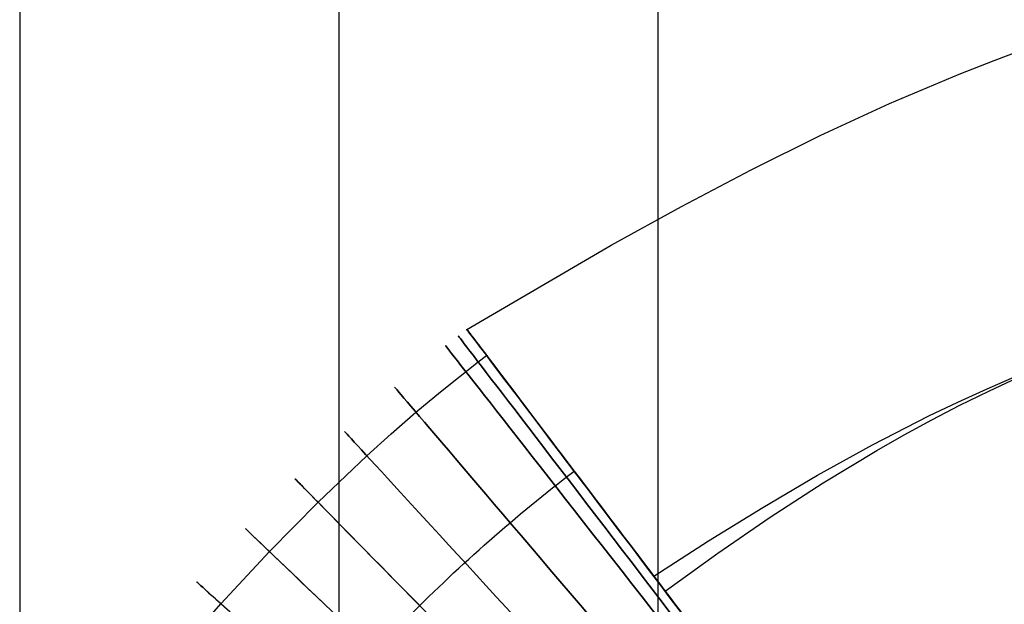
# Model space of a CAD drawing. Extents: x -310 to 431, y -269 to 264.
# Tile 26 of 64: x -236 to -187, y 176 to 206. Entities that reach past the tile are written whole.
import ezdxf

# ---------------------------------------------------------------- set-up
doc = ezdxf.new("R2010")
doc.units = 0
doc.layers.add('PREDEFINITO', color=7, linetype='CONTINUOUS')

msp = doc.modelspace()

# ---------------------------------------------------------------- linework, layer by layer
at = {"layer": 'PREDEFINITO'}
for p, q in [((-219.984, 264.361, -0.015), (-219.985, 164.428, 372.939)), ((-235.984, 247.796, -0.015), (-235.985, 148.973, 368.797)), ((-203.984, 247.796, -0.015), (-203.985, 148.973, 368.797)), ((-219.984, 231.232, -0.015), (-219.985, 133.518, 364.656)), ((-187.12, 203.711, 684.451), (-185.353, 204.367, 684.478)), ((-188.876, 203.022, 684.418), (-187.12, 203.711, 684.451)), ((-192.363, 201.548, 684.338), (-188.876, 203.022, 684.418)), ((-195.834, 199.949, 684.239), (-192.363, 201.548, 684.338)), ((-199.305, 198.229, 684.123), (-195.834, 199.949, 684.239)), ((-202.796, 196.392, 683.991), (-199.305, 198.229, 684.123)), ((-206.323, 194.444, 683.845), (-202.796, 196.392, 683.991)), ((-213.561, 190.229, 683.517), (-206.323, 194.444, 683.845)), ((-212.99, 188.599, 691.061), (-212.569, 188.92, 691.061)), ((-214.886, 187.097, 691.061), (-212.99, 188.599, 691.061)), ((-187.471, 187.247, 699.722), (-185.977, 187.897, 699.709)), ((-187.388, 187.137, 669.091), (-185.919, 187.82, 669.148)), ((-188.939, 186.576, 699.737), (-187.471, 187.247, 699.722)), ((-216.11, 186.075, 691.061), (-214.886, 187.097, 691.061)), ((-188.828, 186.43, 669.027), (-187.388, 187.137, 669.091)), ((-190.382, 185.885, 699.753), (-188.939, 186.576, 699.737)), ((-190.241, 185.698, 668.958), (-188.828, 186.43, 669.027)), ((-217.359, 184.99, 691.061), (-216.11, 186.075, 691.061)), ((-193.211, 184.44, 699.79), (-190.382, 185.885, 699.753)), ((-191.631, 184.943, 668.884), (-190.241, 185.698, 668.958)), ((-218.575, 183.893, 691.061), (-217.359, 184.99, 691.061)), ((-193.001, 184.163, 668.803), (-191.631, 184.943, 668.884)), ((-195.98, 182.913, 699.831), (-193.211, 184.44, 699.79)), ((-221.024, 181.565, 691.061), (-218.575, 183.893, 691.061)), ((-195.693, 182.534, 668.627), (-193.001, 184.163, 668.803)), ((-198.717, 181.306, 699.877), (-195.98, 182.913, 699.831)), ((-198.343, 180.813, 668.432), (-195.693, 182.534, 668.627)), ((-223.462, 179.092, 691.061), (-221.024, 181.565, 691.061)), ((-201.444, 179.619, 699.926), (-198.717, 181.306, 699.877)), ((-200.977, 179.003, 668.22), (-198.343, 180.813, 668.432)), ((-204.187, 177.855, 699.979), (-201.444, 179.619, 699.926)), ((-225.895, 176.473, 691.061), (-223.462, 179.092, 691.061)), ((-203.62, 177.107, 667.993), (-200.977, 179.003, 668.22)), ((-228.381, 173.648, 691.061), (-225.895, 176.473, 691.061))]:
    msp.add_line(p, q, dxfattribs=at)
at = {"layer": 'PREDEFINITO', "extrusion": (0.797087, 0.603865, 1.54336e-05)}
msp.add_circle((264.598, 683.987, -55.344), 16, dxfattribs=at)
at = {"layer": 'PREDEFINITO', "extrusion": (0.793971, 0.607956, 7.00922e-09)}
msp.add_circle((264.88, 683.986, -54.448), 16, dxfattribs=at)
at = {"layer": 'PREDEFINITO', "extrusion": (0.787448, 0.616381, 1.20828e-08)}
msp.add_circle((265.449, 683.986, -52.26), 16, dxfattribs=at)
at = {"layer": 'PREDEFINITO', "extrusion": (0.761172, 0.648551, 3.23216e-08)}
msp.add_circle((267.443, 683.986, -43.818), 16, dxfattribs=at)
at = {"layer": 'PREDEFINITO', "extrusion": (0.73651, 0.676426, 5.02677e-08)}
msp.add_circle((268.938, 683.986, -36.593), 16, dxfattribs=at)
at = {"layer": 'PREDEFINITO', "extrusion": (-0.797094, -0.603855, -7.70786e-07)}
msp.add_arc((-264.597, 683.986, 55.357), 16, 10.0004, 179.9999, dxfattribs=at)
at = {"layer": 'PREDEFINITO', "extrusion": (-0.797082, -0.603872, -1.92476e-05)}
msp.add_arc((-264.599, 683.987, 55.339), 16, 180.0001, 243.7555, dxfattribs=at)
at = {"layer": 'PREDEFINITO', "extrusion": (0.713187, 0.700974, 6.65471e-08)}
msp.add_arc((270.071, 683.986, -30.359), 16, 296.2439, 235.8215, dxfattribs=at)
at = {"layer": 'PREDEFINITO', "extrusion": (1.05313e-05, 9.88895e-06, -1)}
msp.add_arc((159.331, 119.173, -669.636), 80.469, 44.79164, 52.63336, dxfattribs=at)
at = {"layer": 'PREDEFINITO', "extrusion": (-0.7971, -0.603847, -1.39805e-05)}
msp.add_arc((-264.597, 683.987, 55.35), 16, 243.7557, 9.9996, dxfattribs=at)
at = {"layer": 'PREDEFINITO', "extrusion": (0.691224, 0.72264, 8.13206e-08)}
msp.add_arc((270.924, 683.986, -25.043), 16, 310.9208, 218.0403, dxfattribs=at)
at = {"layer": 'PREDEFINITO', "extrusion": (0.670595, 0.741824, 9.47525e-08)}
msp.add_arc((271.566, 683.986, -20.572), 16, 326.7078, 204.2314, dxfattribs=at)

doc.saveas('drawing.dxf')
